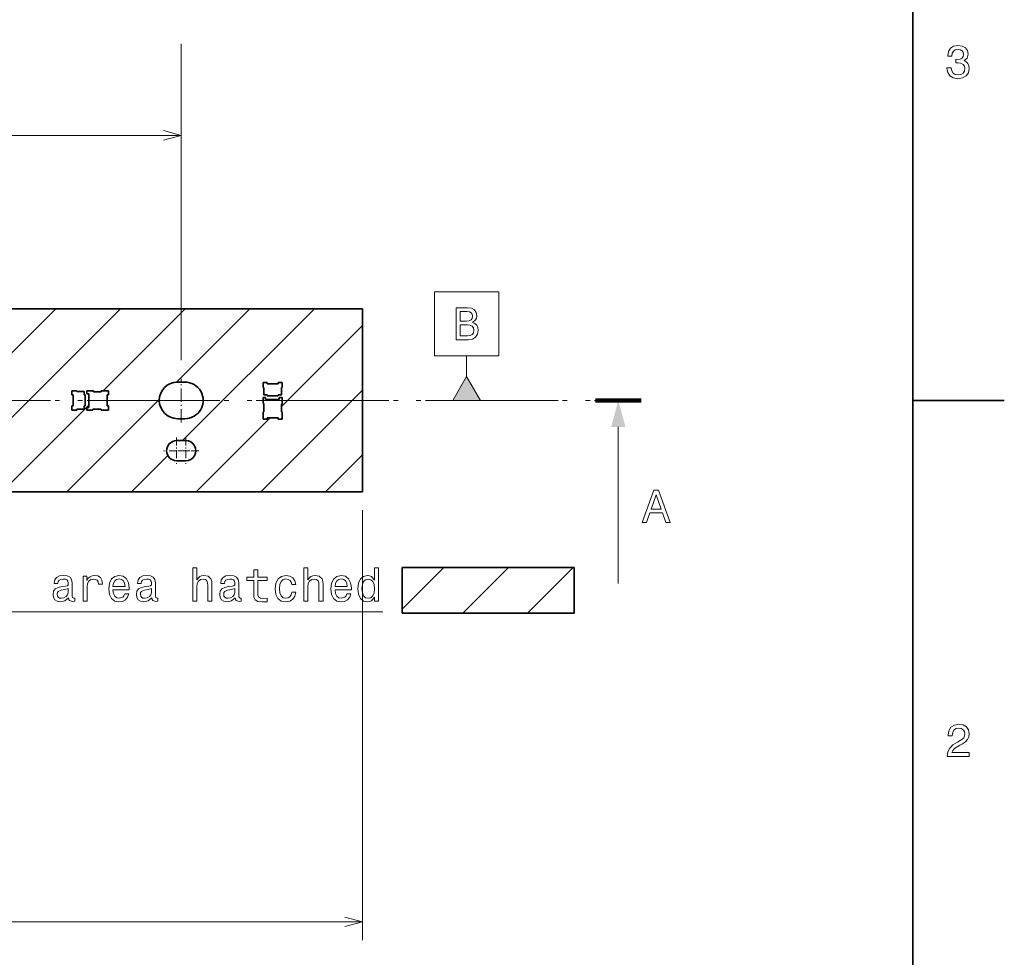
# Model space of a CAD drawing. Extents: x 0 to 420, y 0 to 297.
# Tile 27 of 30: x 312 to 420, y 88 to 190. Entities that reach past the tile are written whole.
import ezdxf

# ---------------------------------------------------------------- set-up
doc = ezdxf.new("R2010")
doc.units = 0
doc.linetypes.add('DASHDOT', pattern=[18.5, 12, -3, 0.5, -3])

msp = doc.modelspace()

# ---------------------------------------------------------------- linework, layer by layer
at = {"color": 7, "lineweight": 35}
for p, q in [((410, 10), (410, 287)), ((292.5, 158.5), (349.826996, 158.5)), ((349.826996, 138.5), (349.826996, 158.5)), ((330.399994, 150.5), (329.600006, 150.5)), ((339.399994, 150.449997), (338.950012, 150.449997)), ((338.950012, 150.449997), (338.950012, 149.899994)), ((338.950012, 149.899994), (339.024994, 149.899994)), ((339.024994, 149.899994), (339.024994, 149.104996)), ((339.399994, 150.324997), (339.399994, 150.449997)), ((340.600006, 150.324997), (339.399994, 150.324997)), ((341.049988, 150.449997), (340.600006, 150.449997)), ((340.600006, 150.449997), (340.600006, 150.324997)), ((340.975006, 149.104996), (340.975006, 149.899994)), ((340.975006, 149.899994), (341.049988, 149.899994)), ((341.049988, 149.899994), (341.049988, 150.449997)), ((318.600006, 149.550003), (318.049988, 149.550003)), ((318.049988, 149.550003), (318.049988, 149.100006)), ((318.049988, 149.100006), (318.174988, 149.100006)), ((318.174988, 149.100006), (318.174988, 147.899994)), ((318.600006, 149.475006), (318.600006, 149.550003)), ((319.39502, 149.475006), (318.600006, 149.475006)), ((319.39502, 149.100006), (319.39502, 149.475006)), ((319.494995, 149.100006), (319.39502, 149.100006)), ((319.494995, 147.899994), (319.494995, 149.100006)), ((320.399994, 149.550003), (319.684998, 149.550003)), ((319.684998, 149.550003), (319.684998, 149.199997)), ((319.684998, 149.199997), (319.89502, 149.199997)), ((319.89502, 149.199997), (319.89502, 147.729996)), ((320.399994, 149.449997), (320.399994, 149.550003)), ((321.25, 149.449997), (320.399994, 149.449997)), ((322.049988, 149.550003), (321.25, 149.550003)), ((321.25, 149.550003), (321.25, 149.449997)), ((321.910004, 147.899994), (321.910004, 149.100006)), ((321.910004, 149.100006), (322.049988, 149.100006)), ((322.049988, 149.100006), (322.049988, 149.550003)), ((339.230011, 148.815002), (338.950012, 148.815002)), ((338.950012, 148.815002), (338.950012, 148.149994)), ((339.024994, 149.104996), (339.399994, 149.104996)), ((339.230011, 148.604996), (339.230011, 148.815002)), ((340.700012, 148.604996), (339.230011, 148.604996)), ((339.399994, 149.104996), (339.399994, 149.005005)), ((339.399994, 149.005005), (340.600006, 149.005005)), ((340.600006, 149.005005), (340.600006, 149.104996)), ((340.600006, 149.104996), (340.975006, 149.104996)), ((341.049988, 148.815002), (340.700012, 148.815002)), ((340.700012, 148.815002), (340.700012, 148.604996)), ((341.049988, 148.100006), (341.049988, 148.815002)), ((318.174988, 147.899994), (318.049988, 147.899994)), ((318.049988, 147.899994), (318.049988, 147.449997)), ((318.600006, 147.449997), (318.600006, 147.524994)), ((318.600006, 147.524994), (319.39502, 147.524994)), ((319.39502, 147.524994), (319.39502, 147.899994)), ((319.39502, 147.899994), (319.494995, 147.899994)), ((319.89502, 147.729996), (319.684998, 147.729996)), ((319.684998, 147.729996), (319.684998, 147.449997)), ((320.350006, 147.449997), (320.350006, 147.550003)), ((320.350006, 147.550003), (321.25, 147.550003)), ((321.25, 147.550003), (321.25, 147.449997)), ((322.049988, 147.899994), (321.910004, 147.899994)), ((322.049988, 147.449997), (322.049988, 147.899994)), ((338.950012, 148.149994), (339.049988, 148.149994)), ((339.049988, 148.149994), (339.049988, 147.25)), ((340.950012, 147.25), (340.950012, 148.100006)), ((340.950012, 148.100006), (341.049988, 148.100006)), ((410, 148.5), (420, 148.5)), ((318.049988, 147.449997), (318.600006, 147.449997)), ((319.684998, 147.449997), (320.350006, 147.449997)), ((321.25, 147.449997), (322.049988, 147.449997)), ((329.600006, 146.5), (330.399994, 146.5)), ((339.049988, 147.25), (338.950012, 147.25)), ((338.950012, 147.25), (338.950012, 146.449997)), ((338.950012, 146.449997), (339.399994, 146.449997)), ((339.399994, 146.449997), (339.399994, 146.589996)), ((339.399994, 146.589996), (340.600006, 146.589996)), ((340.600006, 146.589996), (340.600006, 146.449997)), ((340.600006, 146.449997), (341.049988, 146.449997)), ((341.049988, 147.25), (340.950012, 147.25)), ((341.049988, 146.449997), (341.049988, 147.25)), ((330.5, 144.100006), (329.5, 144.100006)), ((329.5, 141.899994), (330.5, 141.899994)), ((152.5, 138.5), (349.826996, 138.5)), ((372.95166, 130.244675), (354.16629, 130.244675)), ((354.16629, 130.244675), (354.16629, 125.235245)), ((372.95166, 125.235245), (372.95166, 130.244675)), ((372.95166, 125.235245), (354.16629, 125.235245))]:
    msp.add_line(p, q, dxfattribs=at)
at = {"color": 7, "lineweight": 13}
for p, q in [((330, 152.899994), (330, 187.475311)), ((211.5, 177.475311), (330, 177.475311)), ((296.27417, 138.5), (316.27417, 158.5)), ((303.345245, 138.5), (323.345245, 158.5)), ((321.466309, 149.550003), (330.416321, 158.5)), ((329.475891, 150.488495), (337.487366, 158.5)), ((330.158447, 144.100006), (344.558441, 158.5)), ((340.950012, 147.820496), (349.826996, 156.697495)), ((361.212463, 151.098083), (361.212494, 153.376495)), ((317.487366, 138.5), (327.608521, 148.621155)), ((338.700592, 138.5), (349.826996, 149.626419)), ((310.416321, 138.5), (319.89502, 147.978699)), ((331.629517, 138.5), (339.719513, 146.589996)), ((377.792389, 145.602219), (377.792389, 128.5)), ((324.558441, 138.5), (328.53595, 142.477524)), ((345.771637, 138.5), (349.826996, 142.555359)), ((349.826996, 136.5), (349.826996, 89.493759)), ((354.16629, 125.681442), (358.729523, 130.244675)), ((360.791168, 125.235245), (365.800598, 130.244675)), ((367.862244, 125.235245), (372.871674, 130.244675)), ((70.173004, 91.493759), (349.826996, 91.493759))]:
    msp.add_line(p, q, dxfattribs=at)
at = {"color": 7, "linetype": 'DASHDOT', "lineweight": 13, "ltscale": 0.12}
msp.add_line((330, 146.100006), (330, 150.899994), dxfattribs=at)
at = {"color": 7, "linetype": 'DASHDOT', "lineweight": 13}
for p, q in [((42.2076, 148.5), (377.792389, 148.5)), ((44.7076, 148.5), (375.292389, 148.5))]:
    msp.add_line(p, q, dxfattribs=at)
at = {"color": 7, "lineweight": 100}
msp.add_line((380.292389, 148.5), (375.292389, 148.5), dxfattribs=at)
at = {"color": 7, "linetype": 'DASHDOT', "lineweight": 13, "ltscale": 0.0715}
for p, q in [((329.5, 144.429993), (329.5, 141.570007)), ((330.5, 144.429993), (330.5, 141.570007)), ((330.929993, 143), (328.070007, 143)), ((331.929993, 143), (329.070007, 143))]:
    msp.add_line(p, q, dxfattribs=at)
at = {"color": 7, "lineweight": 13}
for points in [[(413.729126, 184.866226), (413.729126, 184.830917), (413.809814, 184.346771), (414.046844, 183.983658), (414.420044, 183.751663), (414.914276, 183.665939), (415.438782, 183.751663), (415.832153, 183.973572), (416.08429, 184.326599), (416.175079, 184.780487), (416.134735, 185.078033), (416.023773, 185.320114), (415.842224, 185.506714), (415.600159, 185.642883), (415.927948, 185.915222), (416.043945, 186.348938), (415.968292, 186.74231), (415.751434, 187.039856), (415.398407, 187.226456), (414.914276, 187.292023), (414.460388, 187.211319), (414.112396, 186.989426), (413.885468, 186.636398), (413.809814, 186.167374), (413.809814, 186.13208), (414.258636, 186.13208), (414.299011, 186.454834), (414.430115, 186.686829), (414.641937, 186.828033), (414.939484, 186.878479), (415.201721, 186.83812), (415.393372, 186.732224), (415.509369, 186.560745), (415.554749, 186.328766), (415.509369, 186.081635), (415.388336, 185.915222), (415.176514, 185.814346), (414.889069, 185.784088), (414.692383, 185.789139), (414.692383, 185.390717), (414.939484, 185.400803), (415.257202, 185.355423), (415.494232, 185.234375), (415.635468, 185.037689), (415.685883, 184.780487), (415.630402, 184.487976), (415.484161, 184.271118), (415.252167, 184.134949), (414.944519, 184.089569), (414.626801, 184.139999), (414.394806, 184.29129), (414.248566, 184.533371), (414.193085, 184.866226)], [(357.712494, 160.376495), (357.712494, 153.376495), (364.712494, 153.376495), (364.712494, 160.376495)], [(361.842896, 157.0177), (362.195923, 157.310211), (362.286713, 157.506897), (362.316956, 157.748978), (362.251404, 158.127213), (362.054718, 158.399551), (361.737, 158.565979), (361.293182, 158.626495), (360.047516, 158.626495), (360.047516, 155.126495), (361.3638, 155.126495), (361.832825, 155.197098), (362.180786, 155.40387), (362.397644, 155.731689), (362.473297, 156.175491), (362.427917, 156.473038), (362.306885, 156.720154), (362.110199, 156.901718)], [(361.197357, 157.174042), (360.511505, 157.174042), (360.511505, 158.207901), (361.237701, 158.207901), (361.51004, 158.177643), (361.701691, 158.086868), (361.817688, 157.930527), (361.858032, 157.698547), (361.812653, 157.466553), (361.69162, 157.305176), (361.484833, 157.2043)], [(361.308319, 155.54509), (360.511505, 155.54509), (360.511505, 156.750412), (361.262939, 156.750412), (361.580658, 156.715118), (361.807587, 156.609207), (361.943756, 156.427643), (361.989166, 156.165405), (361.943756, 155.888016), (361.817688, 155.696381), (361.605865, 155.580383)], [(362.712463, 148.5), (361.212463, 151.098083), (359.712463, 148.5)], [(380.402252, 135.166794), (380.866241, 135.166794), (381.234406, 136.195618), (382.631378, 136.195618), (382.999512, 135.166794), (383.473572, 135.166794), (382.192596, 138.671844), (381.678192, 138.671844)], [(381.395782, 136.624283), (381.935394, 138.167511), (382.475037, 136.624283)], [(317.687347, 126.913727), (317.687347, 126.898598), (317.712555, 126.727127), (317.788208, 126.606087), (318.105927, 126.510269), (318.353058, 126.550613), (318.353058, 126.893555), (318.247131, 126.878426), (318.105927, 126.943985), (318.080719, 127.145714), (318.080719, 128.547729), (318.020203, 128.905807), (317.843689, 129.157959), (317.536041, 129.309265), (317.102325, 129.364731), (316.678711, 129.304214), (316.366028, 129.132751), (316.169342, 128.865448), (316.10376, 128.512436), (316.10376, 128.482162), (316.502197, 128.482162), (316.537476, 128.693985), (316.648438, 128.845276), (316.829987, 128.936066), (317.087189, 128.971359), (317.33432, 128.946152), (317.510834, 128.870499), (317.61673, 128.73938), (317.652039, 128.557816), (317.631866, 128.346008), (317.551178, 128.240097), (317.349457, 128.189667), (316.971191, 128.149323), (316.537476, 128.058533), (316.229858, 127.897156), (316.048309, 127.644997), (315.992828, 127.271797), (316.043243, 126.938942), (316.199585, 126.691826), (316.451752, 126.535484), (316.799744, 126.480011), (317.268768, 126.585915)], [(319.281006, 126.560699), (319.724792, 126.560699), (319.724792, 128.108963), (319.770203, 128.482162), (319.906372, 128.749466), (320.128265, 128.910843), (320.425812, 128.966324), (320.647705, 128.931015), (320.814148, 128.830154), (320.915009, 128.658676), (320.950317, 128.426697), (321.39917, 128.426697), (321.338654, 128.83519), (321.172211, 129.127701), (320.894836, 129.304214), (320.516602, 129.364731), (320.259399, 129.324387), (320.037476, 129.223526), (319.84079, 129.052048), (319.684448, 128.820068), (319.684448, 129.268906), (319.281006, 129.268906)], [(322.53894, 127.786201), (324.314148, 127.786201), (324.319183, 127.992973), (324.238495, 128.572952), (324.016602, 129.006668), (323.663574, 129.268906), (323.19455, 129.364731), (322.735626, 129.26387), (322.382599, 128.981445), (322.15564, 128.522522), (322.074951, 127.917328), (322.150604, 127.297012), (322.377533, 126.843117), (322.725525, 126.560699), (323.179413, 126.464882), (323.572784, 126.530441), (323.895569, 126.701912), (324.132599, 126.974243), (324.268768, 127.337357), (323.829987, 127.337357), (323.739227, 127.135628), (323.608093, 126.984329), (323.234894, 126.863297), (322.947418, 126.91877), (322.73056, 127.095284), (322.589355, 127.382744), (322.53894, 127.771072)], [(326.79541, 126.913727), (326.79541, 126.898598), (326.820618, 126.727127), (326.896271, 126.606087), (327.213989, 126.510269), (327.461121, 126.550613), (327.461121, 126.893555), (327.355225, 126.878426), (327.213989, 126.943985), (327.188782, 127.145714), (327.188782, 128.547729), (327.128265, 128.905807), (326.951752, 129.157959), (326.644104, 129.309265), (326.210388, 129.364731), (325.786774, 129.304214), (325.474091, 129.132751), (325.277405, 128.865448), (325.211853, 128.512436), (325.211853, 128.482162), (325.61026, 128.482162), (325.645569, 128.693985), (325.7565, 128.845276), (325.938049, 128.936066), (326.195251, 128.971359), (326.442383, 128.946152), (326.618896, 128.870499), (326.724792, 128.73938), (326.760101, 128.557816), (326.739929, 128.346008), (326.659241, 128.240097), (326.45752, 128.189667), (326.079285, 128.149323), (325.645569, 128.058533), (325.337921, 127.897156), (325.156372, 127.644997), (325.100891, 127.271797), (325.151306, 126.938942), (325.307648, 126.691826), (325.559814, 126.535484), (325.907806, 126.480011), (326.376831, 126.585915)], [(331.258667, 126.560699), (331.702454, 126.560699), (331.702454, 128.1241), (331.747864, 128.482162), (331.894104, 128.744415), (332.121063, 128.905807), (332.423645, 128.966324), (332.66571, 128.915894), (332.817017, 128.779724), (332.89267, 128.55278), (332.917877, 128.250183), (332.917877, 126.560699), (333.361694, 126.560699), (333.361694, 128.340958), (333.341522, 128.699036), (333.250732, 128.996582), (332.953186, 129.268906), (332.489227, 129.364731), (332.237061, 129.329437), (332.020203, 129.233612), (331.838623, 129.082306), (331.702454, 128.875534), (331.702454, 130.181732), (331.258667, 130.181732)], [(335.903473, 126.913727), (335.903473, 126.898598), (335.928711, 126.727127), (336.004333, 126.606087), (336.322083, 126.510269), (336.569183, 126.550613), (336.569183, 126.893555), (336.463287, 126.878426), (336.322083, 126.943985), (336.296844, 127.145714), (336.296844, 128.547729), (336.236328, 128.905807), (336.059814, 129.157959), (335.752197, 129.309265), (335.318451, 129.364731), (334.894836, 129.304214), (334.582153, 129.132751), (334.385468, 128.865448), (334.319916, 128.512436), (334.319916, 128.482162), (334.718323, 128.482162), (334.753632, 128.693985), (334.864563, 128.845276), (335.046143, 128.936066), (335.303345, 128.971359), (335.550446, 128.946152), (335.726959, 128.870499), (335.832886, 128.73938), (335.868164, 128.557816), (335.847992, 128.346008), (335.767303, 128.240097), (335.565582, 128.189667), (335.187347, 128.149323), (334.753632, 128.058533), (334.445984, 127.897156), (334.264435, 127.644997), (334.208954, 127.271797), (334.259399, 126.938942), (334.41571, 126.691826), (334.667877, 126.535484), (335.015869, 126.480011), (335.484894, 126.585915)], [(337.925812, 128.799896), (337.925812, 127.443268), (337.956055, 127.004501), (338.09729, 126.701912), (338.3797, 126.525398), (338.858826, 126.464882), (339.383301, 126.490097), (339.383301, 126.873383), (339.000031, 126.843117), (338.652039, 126.883469), (338.465454, 127.009544), (338.384735, 127.221359), (338.369629, 127.518913), (338.369629, 128.799896), (339.383301, 128.799896), (339.383301, 129.178131), (338.369629, 129.178131), (338.369629, 129.969925), (337.925812, 129.969925), (337.925812, 129.178131), (337.159241, 129.178131), (337.159241, 128.799896)], [(342.091522, 128.371216), (342.530273, 128.371216), (342.439514, 128.774673), (342.222656, 129.092407), (341.884735, 129.289093), (341.445984, 129.364731), (340.961823, 129.26387), (340.593689, 128.981445), (340.361694, 128.522522), (340.281006, 127.907242), (340.356659, 127.297012), (340.583588, 126.843117), (340.94165, 126.560699), (341.430847, 126.464882), (341.864563, 126.540527), (342.202454, 126.752342), (342.434448, 127.085197), (342.535309, 127.528999), (342.111694, 127.528999), (342.036041, 127.246582), (341.894836, 127.03476), (341.693115, 126.903641), (341.445984, 126.863297), (341.138336, 126.928856), (340.916443, 127.130585), (340.780273, 127.458397), (340.734894, 127.922371), (340.780273, 128.376266), (340.921478, 128.704071), (341.148438, 128.905807), (341.445984, 128.97641), (341.708221, 128.931015), (341.904907, 128.815018), (342.036041, 128.623383)], [(343.402771, 126.560699), (343.846558, 126.560699), (343.846558, 128.1241), (343.891937, 128.482162), (344.038208, 128.744415), (344.265137, 128.905807), (344.567749, 128.966324), (344.809814, 128.915894), (344.961121, 128.779724), (345.036774, 128.55278), (345.061981, 128.250183), (345.061981, 126.560699), (345.505798, 126.560699), (345.505798, 128.340958), (345.485596, 128.699036), (345.394836, 128.996582), (345.09729, 129.268906), (344.633301, 129.364731), (344.381134, 129.329437), (344.164276, 129.233612), (343.982727, 129.082306), (343.846558, 128.875534), (343.846558, 130.181732), (343.402771, 130.181732)], [(346.827118, 127.786201), (348.602325, 127.786201), (348.607361, 127.992973), (348.526672, 128.572952), (348.304779, 129.006668), (347.951752, 129.268906), (347.482727, 129.364731), (347.023804, 129.26387), (346.670776, 128.981445), (346.443817, 128.522522), (346.363129, 127.917328), (346.438782, 127.297012), (346.66571, 126.843117), (347.013702, 126.560699), (347.46759, 126.464882), (347.860962, 126.530441), (348.183746, 126.701912), (348.420776, 126.974243), (348.556946, 127.337357), (348.118164, 127.337357), (348.027405, 127.135628), (347.896271, 126.984329), (347.523071, 126.863297), (347.235596, 126.91877), (347.018738, 127.095284), (346.877533, 127.382744), (346.827118, 127.771072)], [(351.139069, 126.979286), (351.139069, 126.560699), (351.582886, 126.560699), (351.582886, 130.181732), (351.144104, 130.181732), (351.144104, 128.855362), (350.806213, 129.238647), (350.599426, 129.329437), (350.362427, 129.364731), (349.933716, 129.26387), (349.600891, 128.981445), (349.384033, 128.527557), (349.30838, 127.917328), (349.384033, 127.307098), (349.600891, 126.84816), (349.933716, 126.560699), (350.362427, 126.464882), (350.599426, 126.500183), (350.811249, 126.590958)], [(322.53894, 128.159409), (322.594391, 128.507385), (322.73056, 128.764587), (322.937347, 128.920929), (323.209686, 128.97641), (323.476959, 128.920929), (323.683746, 128.764587), (323.809814, 128.507385), (323.855225, 128.159409)], [(346.827118, 128.159409), (346.882568, 128.507385), (347.018738, 128.764587), (347.225525, 128.920929), (347.497864, 128.97641), (347.765137, 128.920929), (347.971924, 128.764587), (348.097992, 128.507385), (348.143372, 128.159409)], [(350.438049, 128.966324), (350.73056, 128.895721), (350.952454, 128.699036), (351.083588, 128.371216), (351.134033, 127.917328), (351.083588, 127.458397), (350.952454, 127.130585), (350.73056, 126.928856), (350.438049, 126.863297), (350.160675, 126.928856), (349.948853, 127.130585), (349.807648, 127.46344), (349.762268, 127.917328), (349.807648, 128.36618), (349.948853, 128.693985), (350.160675, 128.895721)], [(317.636902, 127.508827), (317.576385, 127.246582), (317.415009, 127.044846), (317.172943, 126.913727), (316.875397, 126.86834), (316.683746, 126.893555), (316.547577, 126.974243), (316.461853, 127.115456), (316.436615, 127.312141), (316.456787, 127.488655), (316.537476, 127.614731), (316.86026, 127.755943), (317.268768, 127.81646), (317.636902, 127.9375)], [(326.744995, 127.508827), (326.684448, 127.246582), (326.523071, 127.044846), (326.281006, 126.913727), (325.983459, 126.86834), (325.791809, 126.893555), (325.65564, 126.974243), (325.569916, 127.115456), (325.544678, 127.312141), (325.56488, 127.488655), (325.645569, 127.614731), (325.968323, 127.755943), (326.376831, 127.81646), (326.744995, 127.9375)], [(335.853058, 127.508827), (335.792542, 127.246582), (335.631134, 127.044846), (335.389069, 126.913727), (335.091522, 126.86834), (334.899872, 126.893555), (334.763702, 126.974243), (334.677979, 127.115456), (334.652771, 127.312141), (334.672943, 127.488655), (334.753632, 127.614731), (335.076385, 127.755943), (335.484894, 127.81646), (335.853058, 127.9375)], [(413.76947, 109.566788), (416.175079, 109.566788), (416.175079, 110.000504), (414.273773, 110.000504), (414.3797, 110.237534), (414.561249, 110.434219), (415.121033, 110.79229), (415.418579, 110.943588), (415.751434, 111.160446), (415.988464, 111.412613), (416.124634, 111.710159), (416.175079, 112.048058), (416.089355, 112.471687), (415.852325, 112.804543), (415.489197, 113.016357), (415.020172, 113.092003), (414.536041, 113.006271), (414.167877, 112.769234), (413.930847, 112.390999), (413.850159, 111.891716), (413.850159, 111.821114), (414.309082, 111.821114), (414.309082, 111.861458), (414.354462, 112.204399), (414.490631, 112.456558), (414.707489, 112.617943), (414.994965, 112.673416), (415.287476, 112.622986), (415.504333, 112.496902), (415.645538, 112.300217), (415.695984, 112.053101), (415.660675, 111.821114), (415.56485, 111.624428), (415.403473, 111.452957), (415.181549, 111.301659), (414.884003, 111.140274), (414.389771, 110.827591), (414.041779, 110.494743), (413.835022, 110.091286), (413.76947, 109.581917)]]:
    msp.add_lwpolyline(points, close=True, dxfattribs=at)
for points in [[(328.068146, 176.957672), (330, 177.475311), (328.068146, 177.99295)], [(280.145264, 140.599167), (282.244263, 125.370499), (352.036743, 125.370499)], [(347.895142, 90.97612), (349.826996, 91.493759), (347.895142, 92.011398)]]:
    msp.add_lwpolyline(points, dxfattribs=at)
at = {"color": 7, "lineweight": 35}
for centre, radius, start, end in [((329.600006, 148.5), 2, 90.000003, 269.999997), ((330.399994, 148.5), 2, 269.999997, 90.000003), ((329.5, 143), 1.1, 90.000003, 269.999997), ((330.5, 143), 1.1, 269.999997, 90.000003)]:
    msp.add_arc(centre, radius, start, end, dxfattribs=at)
at = {"color": 7, "lineweight": 13}
for points in [[(362.712463, 148.5), (361.212463, 151.098083), (362.712463, 148.5), (359.712463, 148.5)], [(378.568848, 145.602219), (377.792389, 148.5), (377.01593, 145.602219)]]:
    msp.add_solid(points, dxfattribs=at)

doc.saveas('drawing.dxf')
